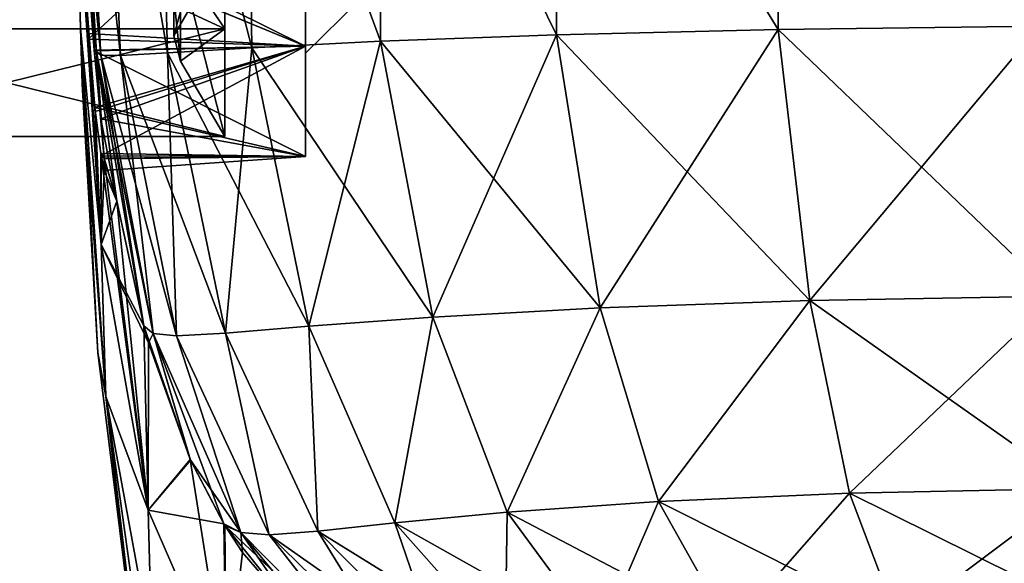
# Model space of a CAD drawing. Header units: millimetres. Extents: x -36 to 82, y -89 to 17.
# Tile 51 of 79: x -16.24 to -4.02, y -16.37 to -9.63. Entities that reach past the tile are written whole.
import ezdxf

# ---------------------------------------------------------------- set-up
doc = ezdxf.new("R2010")
doc.units = ezdxf.units.MM
doc.header["$LTSCALE"] = 65.185185
for name, color, linetype in [('133', 7, 'CONTINUOUS'), ('134', 7, 'CONTINUOUS'), ('137', 7, 'CONTINUOUS'), ('154', 7, 'CONTINUOUS'), ('155', 7, 'CONTINUOUS'), ('158', 7, 'CONTINUOUS'), ('23', 7, 'CONTINUOUS'), ('24', 7, 'CONTINUOUS'), ('26', 7, 'CONTINUOUS'), ('27', 7, 'CONTINUOUS'), ('29', 7, 'CONTINUOUS'), ('39', 7, 'CONTINUOUS'), ('40', 7, 'CONTINUOUS'), ('42', 7, 'CONTINUOUS'), ('65', 7, 'CONTINUOUS'), ('66', 7, 'CONTINUOUS')]:
    doc.layers.add(name, color=color, linetype=linetype)

msp = doc.modelspace()

# ---------------------------------------------------------------- linework, layer by layer
at = {"layer": '133', "color": 7, "linetype": 'CONTINUOUS', "true_color": 0xe6e6e6}
for points in [[(-14.242, -8.92, 71.35), (-14.325, -9.348, 73.463), (-14.242, -10.144, 74.711), (-14.242, -8.92, 71.35)], [(-14.242, -10.144, 78.289), (-14.325, -9.348, 79.537), (-14.242, -8.92, 81.65), (-14.242, -10.144, 78.289)], [(-14.086, -9.414, 76.5), (-14.086, -8.953, 79.409), (-14.325, -9.829, 76.5), (-14.086, -9.414, 76.5)], [(-14.325, -9.829, 76.5), (-14.086, -8.953, 79.409), (-14.325, -9.348, 79.537), (-14.325, -9.829, 76.5)], [(-14.325, -9.348, 73.463), (-14.086, -9.414, 76.5), (-14.325, -9.829, 76.5), (-14.325, -9.348, 73.463)], [(-14.325, -9.348, 73.463), (-14.325, -9.829, 76.5), (-14.242, -10.144, 74.711), (-14.325, -9.348, 73.463)], [(-14.325, -9.829, 76.5), (-14.325, -9.348, 79.537), (-14.242, -10.144, 78.289), (-14.325, -9.829, 76.5)], [(-14.242, -10.144, 74.711), (-14.325, -9.829, 76.5), (-14.242, -10.144, 78.289), (-14.242, -10.144, 74.711)]]:
    msp.add_3dface(points, dxfattribs=at)
at = {"layer": '134', "color": 7, "linetype": 'CONTINUOUS', "true_color": 0xe6e6e6}
for points in [[(-13.694, -7.232, 67.882), (-14.242, -8.92, 71.35), (-13.694, -9.743, 70.875), (-13.694, -7.232, 67.882)], [(-13.694, -9.743, 82.125), (-14.242, -8.92, 81.65), (-13.694, -7.232, 85.118), (-13.694, -9.743, 82.125)], [(-14.242, -8.92, 71.35), (-14.242, -10.144, 74.711), (-13.694, -9.743, 70.875), (-14.242, -8.92, 71.35)], [(-14.242, -10.144, 78.289), (-14.242, -8.92, 81.65), (-13.694, -11.079, 78.454), (-14.242, -10.144, 78.289)], [(-13.694, -11.079, 78.454), (-14.242, -8.92, 81.65), (-13.694, -9.743, 82.125), (-13.694, -11.079, 78.454)], [(-13.694, -9.743, 70.875), (-14.242, -10.144, 74.711), (-13.694, -11.079, 74.546), (-13.694, -9.743, 70.875)], [(-14.242, -10.144, 74.711), (-14.242, -10.144, 78.289), (-13.694, -11.079, 74.546), (-14.242, -10.144, 74.711)], [(-13.694, -11.079, 74.546), (-14.242, -10.144, 78.289), (-13.694, -11.079, 78.454), (-13.694, -11.079, 74.546)]]:
    msp.add_3dface(points, dxfattribs=at)
at = {"layer": '137', "color": 7, "linetype": 'CONTINUOUS', "true_color": 0xe6e6e6}
for points in [[(-13.694, -7.232, 67.882), (-13.694, -9.743, 70.875), (-19.116, -7.232, 67.882), (-13.694, -7.232, 67.882)], [(-19.116, -7.232, 67.882), (-13.694, -9.743, 70.875), (-19.116, -9.743, 70.875), (-19.116, -7.232, 67.882)], [(-13.694, -9.743, 82.125), (-13.694, -7.232, 85.118), (-19.116, -9.743, 82.125), (-13.694, -9.743, 82.125)], [(-19.116, -9.743, 82.125), (-13.694, -7.232, 85.118), (-19.116, -7.232, 85.118), (-19.116, -9.743, 82.125)], [(-13.694, -9.743, 70.875), (-13.694, -11.079, 74.546), (-19.116, -9.743, 70.875), (-13.694, -9.743, 70.875)], [(-19.116, -9.743, 70.875), (-13.694, -11.079, 74.546), (-19.116, -11.079, 74.546), (-19.116, -9.743, 70.875)], [(-13.694, -11.079, 78.454), (-13.694, -9.743, 82.125), (-19.116, -11.079, 78.454), (-13.694, -11.079, 78.454)], [(-19.116, -11.079, 78.454), (-13.694, -9.743, 82.125), (-19.116, -9.743, 82.125), (-19.116, -11.079, 78.454)], [(-13.694, -11.079, 74.546), (-13.694, -11.079, 78.454), (-19.116, -11.079, 74.546), (-13.694, -11.079, 74.546)], [(-19.116, -11.079, 74.546), (-13.694, -11.079, 78.454), (-19.116, -11.079, 78.454), (-19.116, -11.079, 74.546)]]:
    msp.add_3dface(points, dxfattribs=at)
at = {"layer": '154', "color": 7, "linetype": 'CONTINUOUS', "true_color": 0xe6e6e6}
for points in [[(-14.242, -8.92, -81.65), (-14.325, -9.348, -79.537), (-14.242, -10.144, -78.289), (-14.242, -8.92, -81.65)], [(-14.242, -10.144, -74.711), (-14.325, -9.348, -73.463), (-14.242, -8.92, -71.35), (-14.242, -10.144, -74.711)], [(-14.086, -9.414, -76.5), (-14.086, -8.953, -73.591), (-14.325, -9.829, -76.5), (-14.086, -9.414, -76.5)], [(-14.325, -9.829, -76.5), (-14.086, -8.953, -73.591), (-14.325, -9.348, -73.463), (-14.325, -9.829, -76.5)], [(-14.325, -9.348, -79.537), (-14.086, -9.414, -76.5), (-14.325, -9.829, -76.5), (-14.325, -9.348, -79.537)], [(-14.325, -9.348, -79.537), (-14.325, -9.829, -76.5), (-14.242, -10.144, -78.289), (-14.325, -9.348, -79.537)], [(-14.325, -9.829, -76.5), (-14.325, -9.348, -73.463), (-14.242, -10.144, -74.711), (-14.325, -9.829, -76.5)], [(-14.242, -10.144, -78.289), (-14.325, -9.829, -76.5), (-14.242, -10.144, -74.711), (-14.242, -10.144, -78.289)]]:
    msp.add_3dface(points, dxfattribs=at)
at = {"layer": '155', "color": 7, "linetype": 'CONTINUOUS', "true_color": 0xe6e6e6}
for points in [[(-13.694, -7.232, -85.118), (-14.242, -8.92, -81.65), (-13.694, -9.743, -82.125), (-13.694, -7.232, -85.118)], [(-13.694, -9.743, -70.875), (-14.242, -8.92, -71.35), (-13.694, -7.232, -67.882), (-13.694, -9.743, -70.875)], [(-14.242, -8.92, -81.65), (-14.242, -10.144, -78.289), (-13.694, -9.743, -82.125), (-14.242, -8.92, -81.65)], [(-14.242, -10.144, -74.711), (-14.242, -8.92, -71.35), (-13.694, -11.079, -74.546), (-14.242, -10.144, -74.711)], [(-13.694, -11.079, -74.546), (-14.242, -8.92, -71.35), (-13.694, -9.743, -70.875), (-13.694, -11.079, -74.546)], [(-13.694, -9.743, -82.125), (-14.242, -10.144, -78.289), (-13.694, -11.079, -78.454), (-13.694, -9.743, -82.125)], [(-14.242, -10.144, -78.289), (-14.242, -10.144, -74.711), (-13.694, -11.079, -78.454), (-14.242, -10.144, -78.289)], [(-13.694, -11.079, -78.454), (-14.242, -10.144, -74.711), (-13.694, -11.079, -74.546), (-13.694, -11.079, -78.454)]]:
    msp.add_3dface(points, dxfattribs=at)
at = {"layer": '158', "color": 7, "linetype": 'CONTINUOUS', "true_color": 0xe6e6e6}
for points in [[(-13.694, -7.232, -85.118), (-13.694, -9.743, -82.125), (-19.116, -7.232, -85.118), (-13.694, -7.232, -85.118)], [(-19.116, -7.232, -85.118), (-13.694, -9.743, -82.125), (-19.116, -9.743, -82.125), (-19.116, -7.232, -85.118)], [(-13.694, -9.743, -70.875), (-13.694, -7.232, -67.882), (-19.116, -9.743, -70.875), (-13.694, -9.743, -70.875)], [(-19.116, -9.743, -70.875), (-13.694, -7.232, -67.882), (-19.116, -7.232, -67.882), (-19.116, -9.743, -70.875)], [(-13.694, -9.743, -82.125), (-13.694, -11.079, -78.454), (-19.116, -9.743, -82.125), (-13.694, -9.743, -82.125)], [(-19.116, -9.743, -82.125), (-13.694, -11.079, -78.454), (-19.116, -11.079, -78.454), (-19.116, -9.743, -82.125)], [(-13.694, -11.079, -74.546), (-13.694, -9.743, -70.875), (-19.116, -11.079, -74.546), (-13.694, -11.079, -74.546)], [(-19.116, -11.079, -74.546), (-13.694, -9.743, -70.875), (-19.116, -9.743, -70.875), (-19.116, -11.079, -74.546)], [(-13.694, -11.079, -78.454), (-13.694, -11.079, -74.546), (-19.116, -11.079, -78.454), (-13.694, -11.079, -78.454)], [(-19.116, -11.079, -78.454), (-13.694, -11.079, -74.546), (-19.116, -11.079, -74.546), (-19.116, -11.079, -78.454)]]:
    msp.add_3dface(points, dxfattribs=at)
at = {"layer": '23', "color": 7, "linetype": 'CONTINUOUS', "true_color": 0xe6e6e6}
for points in [[(-15.632, -3.381, -28.441), (-15.535, -7.826, -56.91), (-15.485, -9.733, -28.441), (-15.632, -3.381, -28.441)], [(-15.632, -3.381, -28.441), (-15.485, -9.733, -28.441), (-15.58, -6.442, 0), (-15.632, -3.381, -28.441)], [(-15.58, -6.442, 0), (-15.485, -9.733, -28.441), (-15.465, -10.43, 0), (-15.58, -6.442, 0)], [(-15.497, -7.376, -85.323), (-15.311, -9.803, -85.323), (-15.407, -8.834, -83.863), (-15.497, -7.376, -85.323)], [(-15.23, -12.416, -56.91), (-15.535, -7.826, -56.91), (-15.308, -10.719, -72.335), (-15.23, -12.416, -56.91)], [(-15.535, -7.826, -56.91), (-15.23, -12.416, -56.91), (-15.485, -9.733, -28.441), (-15.535, -7.826, -56.91)], [(-15.308, -10.719, -72.335), (-15.535, -7.826, -56.91), (-15.396, -9.802, -70.486), (-15.308, -10.719, -72.335)], [(-15.396, -9.802, -70.486), (-15.535, -7.826, -56.91), (-15.48, -8.57, -68.832), (-15.396, -9.802, -70.486)], [(-15.407, -8.834, -83.863), (-15.311, -9.803, -85.323), (-15.313, -10.007, -82.166), (-15.407, -8.834, -83.863)], [(-15.485, -9.733, -28.441), (-15.23, -12.416, -56.91), (-15.17, -14.302, -28.441), (-15.485, -9.733, -28.441)], [(-15.485, -9.733, -28.441), (-15.17, -14.302, -28.441), (-15.465, -10.43, 0), (-15.485, -9.733, -28.441)], [(-15.311, -9.803, -85.323), (-15.288, -10.03, -85.323), (-15.313, -10.007, -82.166), (-15.311, -9.803, -85.323)], [(-15.313, -10.007, -82.166), (-15.288, -10.03, -85.323), (-15.234, -10.857, -80.29), (-15.313, -10.007, -82.166)], [(-15.288, -10.03, -85.323), (-15.034, -11.878, -85.323), (-15.234, -10.857, -80.29), (-15.288, -10.03, -85.323)], [(-15.465, -10.43, 0), (-15.17, -14.302, -28.441), (-15.27, -13.757, 0), (-15.465, -10.43, 0)], [(-15.233, -11.29, -74.315), (-15.23, -12.416, -56.91), (-15.308, -10.719, -72.335), (-15.233, -11.29, -74.315)], [(-15.234, -10.857, -80.29), (-15.034, -11.878, -85.323), (-15.19, -11.353, -78.332), (-15.234, -10.857, -80.29)], [(-15.19, -11.499, -76.343), (-15.23, -12.416, -56.91), (-15.233, -11.29, -74.315), (-15.19, -11.499, -76.343)], [(-15.19, -11.353, -78.332), (-15.034, -11.878, -85.323), (-15.19, -11.499, -76.343), (-15.19, -11.353, -78.332)], [(-15.034, -11.878, -85.323), (-15.23, -12.416, -56.91), (-15.19, -11.499, -76.343), (-15.034, -11.878, -85.323)], [(-14.7, -13.427, -85.323), (-15.23, -12.416, -56.91), (-15.034, -11.878, -85.323), (-14.7, -13.427, -85.323)], [(-14.646, -15.711, -56.91), (-15.23, -12.416, -56.91), (-14.642, -13.635, -85.323), (-14.646, -15.711, -56.91)], [(-15.23, -12.416, -56.91), (-14.646, -15.711, -56.91), (-15.17, -14.302, -28.441), (-15.23, -12.416, -56.91)], [(-14.642, -13.635, -85.323), (-15.23, -12.416, -56.91), (-14.7, -13.427, -85.323), (-14.642, -13.635, -85.323)], [(-14.119, -15.092, -85.323), (-14.646, -15.711, -56.91), (-14.642, -13.635, -85.323), (-14.119, -15.092, -85.323)], [(-15.17, -14.302, -28.441), (-14.907, -16.699, 0), (-15.27, -13.757, 0), (-15.17, -14.302, -28.441)], [(-14.907, -16.699, 0), (-15.17, -14.302, -28.441), (-14.601, -17.416, -28.441), (-14.907, -16.699, 0)], [(-15.17, -14.302, -28.441), (-14.646, -15.711, -56.91), (-14.601, -17.416, -28.441), (-15.17, -14.302, -28.441)], [(-13.705, -15.882, -85.323), (-14.646, -15.711, -56.91), (-14.119, -15.092, -85.323), (-13.705, -15.882, -85.323)], [(-13.675, -17.94, -56.91), (-14.646, -15.711, -56.91), (-13.705, -15.882, -85.323), (-13.675, -17.94, -56.91)], [(-14.646, -15.711, -56.91), (-13.675, -17.94, -56.91), (-14.601, -17.416, -28.441), (-14.646, -15.711, -56.91)], [(-13.473, -16.238, -85.323), (-13.675, -17.94, -56.91), (-13.705, -15.882, -85.323), (-13.473, -16.238, -85.323)], [(-12.721, -17.112, -85.323), (-13.675, -17.94, -56.91), (-13.473, -16.238, -85.323), (-12.721, -17.112, -85.323)]]:
    msp.add_3dface(points, dxfattribs=at)
at = {"layer": '24', "color": 7, "linetype": 'CONTINUOUS', "true_color": 0xe6e6e6}
for points in [[(-12.694, -9.959, -70.75), (-15.48, -8.57, -68.832), (-12.694, -7.392, -67.69), (-12.694, -9.959, -70.75)], [(-12.694, -7.392, -85.31), (-15.407, -8.834, -83.863), (-12.694, -9.959, -82.25), (-12.694, -7.392, -85.31)], [(-15.396, -9.802, -70.486), (-15.48, -8.57, -68.832), (-12.694, -9.959, -70.75), (-15.396, -9.802, -70.486)], [(-15.407, -8.834, -83.863), (-15.313, -10.007, -82.166), (-12.694, -9.959, -82.25), (-15.407, -8.834, -83.863)], [(-15.308, -10.719, -72.335), (-15.396, -9.802, -70.486), (-12.694, -9.959, -70.75), (-15.308, -10.719, -72.335)], [(-15.313, -10.007, -82.166), (-15.234, -10.857, -80.29), (-12.694, -9.959, -82.25), (-15.313, -10.007, -82.166)], [(-12.694, -11.325, -74.503), (-15.308, -10.719, -72.335), (-12.694, -9.959, -70.75), (-12.694, -11.325, -74.503)], [(-12.694, -9.959, -82.25), (-15.234, -10.857, -80.29), (-12.694, -11.325, -78.497), (-12.694, -9.959, -82.25)], [(-15.233, -11.29, -74.315), (-15.308, -10.719, -72.335), (-12.694, -11.325, -74.503), (-15.233, -11.29, -74.315)], [(-15.234, -10.857, -80.29), (-15.19, -11.353, -78.332), (-12.694, -11.325, -78.497), (-15.234, -10.857, -80.29)], [(-15.19, -11.499, -76.343), (-15.233, -11.29, -74.315), (-12.694, -11.325, -74.503), (-15.19, -11.499, -76.343)], [(-15.19, -11.353, -78.332), (-15.19, -11.499, -76.343), (-12.694, -11.325, -78.497), (-15.19, -11.353, -78.332)], [(-12.694, -11.325, -78.497), (-15.19, -11.499, -76.343), (-12.694, -11.325, -74.503), (-12.694, -11.325, -78.497)]]:
    msp.add_3dface(points, dxfattribs=at)
at = {"layer": '26', "color": 7, "linetype": 'CONTINUOUS', "true_color": 0xe6e6e6}
for points in [[(-12.694, -7.392, -85.31), (-12.694, -9.959, -82.25), (-12.694, -8.833, -81.6), (-12.694, -7.392, -85.31)], [(-12.694, -9.959, -70.75), (-12.694, -7.392, -67.69), (-12.694, -8.833, -71.4), (-12.694, -9.959, -70.75)], [(-12.694, -8.833, -81.6), (-12.694, -9.959, -82.25), (-12.694, -10.045, -78.271), (-12.694, -8.833, -81.6)], [(-12.694, -10.045, -74.729), (-12.694, -9.959, -70.75), (-12.694, -8.833, -71.4), (-12.694, -10.045, -74.729)], [(-12.694, -9.959, -82.25), (-12.694, -11.325, -78.497), (-12.694, -10.045, -78.271), (-12.694, -9.959, -82.25)], [(-12.694, -11.325, -78.497), (-12.694, -11.325, -74.503), (-12.694, -9.959, -70.75), (-12.694, -11.325, -78.497)], [(-12.694, -11.325, -78.497), (-12.694, -9.959, -70.75), (-12.694, -10.045, -74.729), (-12.694, -11.325, -78.497)], [(-12.694, -10.045, -78.271), (-12.694, -11.325, -78.497), (-12.694, -10.045, -74.729), (-12.694, -10.045, -78.271)]]:
    msp.add_3dface(points, dxfattribs=at)
at = {"layer": '27', "color": 7, "linetype": 'CONTINUOUS', "true_color": 0xe6e6e6}
for points in [[(-12.694, -8.833, -81.6), (-12.694, -10.045, -78.271), (-12.029, -9.39, -78.156), (-12.694, -8.833, -81.6)], [(-12.694, -10.045, -74.729), (-12.694, -8.833, -71.4), (-12.029, -9.39, -74.844), (-12.694, -10.045, -74.729)], [(-12.694, -10.045, -78.271), (-12.694, -10.045, -74.729), (-12.029, -9.39, -78.156), (-12.694, -10.045, -78.271)], [(-12.029, -9.39, -78.156), (-12.694, -10.045, -74.729), (-12.029, -9.39, -74.844), (-12.029, -9.39, -78.156)]]:
    msp.add_3dface(points, dxfattribs=at)
at = {"layer": '29', "color": 7, "linetype": 'CONTINUOUS', "true_color": 0xe6e6e6}
for points in [[(-3.575, -5.236, -104.243), (-3.588, -9.709, -103.875), (-6.808, -5.257, -103.85), (-3.575, -5.236, -104.243)], [(-11.775, -5.338, -101.283), (-11.763, -9.897, -100.442), (-13.419, -5.388, -98.994), (-11.775, -5.338, -101.283)], [(-9.566, -5.292, -102.901), (-9.579, -9.815, -102.296), (-11.775, -5.338, -101.283), (-9.566, -5.292, -102.901)], [(-9.579, -9.815, -102.296), (-11.763, -9.897, -100.442), (-11.775, -5.338, -101.283), (-9.579, -9.815, -102.296)], [(-6.828, -9.749, -103.406), (-9.579, -9.815, -102.296), (-9.566, -5.292, -102.901), (-6.828, -9.749, -103.406)], [(-6.808, -5.257, -103.85), (-6.828, -9.749, -103.406), (-9.566, -5.292, -102.901), (-6.808, -5.257, -103.85)], [(-3.588, -9.709, -103.875), (-6.828, -9.749, -103.406), (-6.808, -5.257, -103.85), (-3.588, -9.709, -103.875)], [(-15.185, -5.475, -92.897), (-14.989, -10.073, -91.364), (-15.49, -5.501, -89.587), (-15.185, -5.475, -92.897)], [(-14.531, -5.436, -96.132), (-14.407, -10.041, -94.76), (-15.185, -5.475, -92.897), (-14.531, -5.436, -96.132)], [(-14.407, -10.041, -94.76), (-14.989, -10.073, -91.364), (-15.185, -5.475, -92.897), (-14.407, -10.041, -94.76)], [(-13.419, -5.388, -98.994), (-13.36, -9.978, -97.877), (-14.531, -5.436, -96.132), (-13.419, -5.388, -98.994)], [(-13.36, -9.978, -97.877), (-14.407, -10.041, -94.76), (-14.531, -5.436, -96.132), (-13.36, -9.978, -97.877)], [(-11.763, -9.897, -100.442), (-13.36, -9.978, -97.877), (-13.419, -5.388, -98.994), (-11.763, -9.897, -100.442)], [(-15.231, -10.068, -88.063), (-15.576, -5.513, -86.592), (-15.49, -5.501, -89.587), (-15.231, -10.068, -88.063)], [(-15.288, -10.03, -85.323), (-15.497, -7.376, -85.323), (-15.576, -5.513, -86.592), (-15.288, -10.03, -85.323)], [(-15.288, -10.03, -85.323), (-15.576, -5.513, -86.592), (-15.231, -10.068, -88.063), (-15.288, -10.03, -85.323)], [(-14.989, -10.073, -91.364), (-15.231, -10.068, -88.063), (-15.49, -5.501, -89.587), (-14.989, -10.073, -91.364)], [(-15.288, -10.03, -85.323), (-15.311, -9.803, -85.323), (-15.497, -7.376, -85.323), (-15.288, -10.03, -85.323)], [(-9.579, -9.815, -102.296), (-6.828, -9.749, -103.406), (-9.037, -13.202, -101.601), (-9.579, -9.815, -102.296)], [(-9.037, -13.202, -101.601), (-6.828, -9.749, -103.406), (-6.437, -13.11, -102.687), (-9.037, -13.202, -101.601)], [(-6.828, -9.749, -103.406), (-3.588, -9.709, -103.875), (-6.437, -13.11, -102.687), (-6.828, -9.749, -103.406)], [(-6.437, -13.11, -102.687), (-3.588, -9.709, -103.875), (-3.382, -13.058, -103.15), (-6.437, -13.11, -102.687)], [(-11.763, -9.897, -100.442), (-9.579, -9.815, -102.296), (-11.112, -13.318, -99.798), (-11.763, -9.897, -100.442)], [(-11.112, -13.318, -99.798), (-9.579, -9.815, -102.296), (-9.037, -13.202, -101.601), (-11.112, -13.318, -99.798)], [(-14.407, -10.041, -94.76), (-13.36, -9.978, -97.877), (-13.685, -13.518, -94.327), (-14.407, -10.041, -94.76)], [(-13.685, -13.518, -94.327), (-13.36, -9.978, -97.877), (-12.65, -13.432, -97.321), (-13.685, -13.518, -94.327)], [(-13.36, -9.978, -97.877), (-11.763, -9.897, -100.442), (-12.65, -13.432, -97.321), (-13.36, -9.978, -97.877)], [(-12.65, -13.432, -97.321), (-11.763, -9.897, -100.442), (-11.112, -13.318, -99.798), (-12.65, -13.432, -97.321)], [(-14.7, -13.427, -85.323), (-15.034, -11.878, -85.323), (-15.288, -10.03, -85.323), (-14.7, -13.427, -85.323)], [(-14.7, -13.427, -85.323), (-15.288, -10.03, -85.323), (-15.231, -10.068, -88.063), (-14.7, -13.427, -85.323)], [(-14.7, -13.427, -85.323), (-15.231, -10.068, -88.063), (-14.585, -13.52, -87.938), (-14.7, -13.427, -85.323)], [(-15.231, -10.068, -88.063), (-14.989, -10.073, -91.364), (-14.585, -13.52, -87.938), (-15.231, -10.068, -88.063)], [(-14.989, -10.073, -91.364), (-14.407, -10.041, -94.76), (-14.293, -13.551, -91.082), (-14.989, -10.073, -91.364)], [(-14.585, -13.52, -87.938), (-14.989, -10.073, -91.364), (-14.293, -13.551, -91.082), (-14.585, -13.52, -87.938)], [(-14.293, -13.551, -91.082), (-14.407, -10.041, -94.76), (-13.685, -13.518, -94.327), (-14.293, -13.551, -91.082)], [(-6.437, -13.11, -102.687), (-3.382, -13.058, -103.15), (-5.945, -15.5, -101.486), (-6.437, -13.11, -102.687)], [(-5.945, -15.5, -101.486), (-3.382, -13.058, -103.15), (-3.133, -15.444, -101.924), (-5.945, -15.5, -101.486)], [(-9.037, -13.202, -101.601), (-6.437, -13.11, -102.687), (-8.315, -15.604, -100.464), (-9.037, -13.202, -101.601)], [(-8.315, -15.604, -100.464), (-6.437, -13.11, -102.687), (-5.945, -15.5, -101.486), (-8.315, -15.604, -100.464)], [(-11.112, -13.318, -99.798), (-9.037, -13.202, -101.601), (-10.192, -15.737, -98.778), (-11.112, -13.318, -99.798)], [(-10.192, -15.737, -98.778), (-9.037, -13.202, -101.601), (-8.315, -15.604, -100.464), (-10.192, -15.737, -98.778)], [(-14.642, -13.635, -85.323), (-14.7, -13.427, -85.323), (-14.585, -13.52, -87.938), (-14.642, -13.635, -85.323)], [(-13.685, -13.518, -94.327), (-12.65, -13.432, -97.321), (-12.539, -15.974, -93.685), (-13.685, -13.518, -94.327)], [(-12.65, -13.432, -97.321), (-11.112, -13.318, -99.798), (-11.583, -15.871, -96.468), (-12.65, -13.432, -97.321)], [(-12.539, -15.974, -93.685), (-12.65, -13.432, -97.321), (-11.583, -15.871, -96.468), (-12.539, -15.974, -93.685)], [(-11.583, -15.871, -96.468), (-11.112, -13.318, -99.798), (-10.192, -15.737, -98.778), (-11.583, -15.871, -96.468)], [(-14.119, -15.092, -85.323), (-14.642, -13.635, -85.323), (-14.585, -13.52, -87.938), (-14.119, -15.092, -85.323)], [(-13.705, -15.882, -85.323), (-14.119, -15.092, -85.323), (-14.585, -13.52, -87.938), (-13.705, -15.882, -85.323)], [(-13.705, -15.882, -85.323), (-14.585, -13.52, -87.938), (-13.494, -15.988, -87.754), (-13.705, -15.882, -85.323)], [(-14.585, -13.52, -87.938), (-14.293, -13.551, -91.082), (-13.494, -15.988, -87.754), (-14.585, -13.52, -87.938)], [(-14.293, -13.551, -91.082), (-13.685, -13.518, -94.327), (-13.142, -16.019, -90.672), (-14.293, -13.551, -91.082)], [(-13.494, -15.988, -87.754), (-14.293, -13.551, -91.082), (-13.142, -16.019, -90.672), (-13.494, -15.988, -87.754)], [(-13.142, -16.019, -90.672), (-13.685, -13.518, -94.327), (-12.539, -15.974, -93.685), (-13.142, -16.019, -90.672)], [(-8.315, -15.604, -100.464), (-5.945, -15.5, -101.486), (-7.424, -17.187, -98.803), (-8.315, -15.604, -100.464)], [(-7.424, -17.187, -98.803), (-5.945, -15.5, -101.486), (-5.341, -17.099, -99.704), (-7.424, -17.187, -98.803)], [(-5.945, -15.5, -101.486), (-3.133, -15.444, -101.924), (-5.341, -17.099, -99.704), (-5.945, -15.5, -101.486)], [(-5.341, -17.099, -99.704), (-3.133, -15.444, -101.924), (-2.827, -17.05, -100.092), (-5.341, -17.099, -99.704)], [(-10.192, -15.737, -98.778), (-8.315, -15.604, -100.464), (-9.04, -17.3, -97.314), (-10.192, -15.737, -98.778)], [(-9.04, -17.3, -97.314), (-8.315, -15.604, -100.464), (-7.424, -17.187, -98.803), (-9.04, -17.3, -97.314)], [(-11.583, -15.871, -96.468), (-10.192, -15.737, -98.778), (-10.216, -17.414, -95.266), (-11.583, -15.871, -96.468)], [(-10.216, -17.414, -95.266), (-10.192, -15.737, -98.778), (-9.04, -17.3, -97.314), (-10.216, -17.414, -95.266)], [(-12.539, -15.974, -93.685), (-11.583, -15.871, -96.468), (-11.022, -17.508, -92.791), (-12.539, -15.974, -93.685)], [(-11.022, -17.508, -92.791), (-11.583, -15.871, -96.468), (-10.216, -17.414, -95.266), (-11.022, -17.508, -92.791)], [(-13.473, -16.238, -85.323), (-13.705, -15.882, -85.323), (-13.494, -15.988, -87.754), (-13.473, -16.238, -85.323)], [(-12.219, -17.533, -85.323), (-12.721, -17.112, -85.323), (-13.494, -15.988, -87.754), (-12.219, -17.533, -85.323)], [(-12.219, -17.533, -85.323), (-13.494, -15.988, -87.754), (-11.922, -17.583, -87.495), (-12.219, -17.533, -85.323)], [(-12.721, -17.112, -85.323), (-13.473, -16.238, -85.323), (-13.494, -15.988, -87.754), (-12.721, -17.112, -85.323)], [(-13.494, -15.988, -87.754), (-13.142, -16.019, -90.672), (-11.922, -17.583, -87.495), (-13.494, -15.988, -87.754)], [(-13.142, -16.019, -90.672), (-12.539, -15.974, -93.685), (-11.556, -17.568, -90.103), (-13.142, -16.019, -90.672)], [(-11.556, -17.568, -90.103), (-12.539, -15.974, -93.685), (-11.022, -17.508, -92.791), (-11.556, -17.568, -90.103)], [(-11.922, -17.583, -87.495), (-13.142, -16.019, -90.672), (-11.556, -17.568, -90.103), (-11.922, -17.583, -87.495)]]:
    msp.add_3dface(points, dxfattribs=at)
at = {"layer": '39', "color": 7, "linetype": 'CONTINUOUS', "true_color": 0xe6e6e6}
for points in [[(-3.575, -5.236, 104.243), (-6.809, -5.257, 103.85), (-3.588, -9.709, 103.875), (-3.575, -5.236, 104.243)], [(-11.776, -5.338, 101.283), (-13.42, -5.388, 98.993), (-11.763, -9.897, 100.442), (-11.776, -5.338, 101.283)], [(-9.567, -5.292, 102.9), (-11.776, -5.338, 101.283), (-9.579, -9.815, 102.297), (-9.567, -5.292, 102.9)], [(-9.579, -9.815, 102.297), (-11.776, -5.338, 101.283), (-11.763, -9.897, 100.442), (-9.579, -9.815, 102.297)], [(-6.828, -9.749, 103.406), (-9.567, -5.292, 102.9), (-9.579, -9.815, 102.297), (-6.828, -9.749, 103.406)], [(-6.809, -5.257, 103.85), (-9.567, -5.292, 102.9), (-6.828, -9.749, 103.406), (-6.809, -5.257, 103.85)], [(-3.588, -9.709, 103.875), (-6.809, -5.257, 103.85), (-6.828, -9.749, 103.406), (-3.588, -9.709, 103.875)], [(-15.185, -5.475, 92.895), (-15.49, -5.5, 89.585), (-14.989, -10.073, 91.364), (-15.185, -5.475, 92.895)], [(-14.531, -5.436, 96.13), (-15.185, -5.475, 92.895), (-14.407, -10.041, 94.76), (-14.531, -5.436, 96.13)], [(-14.407, -10.041, 94.76), (-15.185, -5.475, 92.895), (-14.989, -10.073, 91.364), (-14.407, -10.041, 94.76)], [(-13.42, -5.388, 98.993), (-14.531, -5.436, 96.13), (-13.36, -9.978, 97.878), (-13.42, -5.388, 98.993)], [(-13.36, -9.978, 97.878), (-14.531, -5.436, 96.13), (-14.407, -10.041, 94.76), (-13.36, -9.978, 97.878)], [(-11.763, -9.897, 100.442), (-13.42, -5.388, 98.993), (-13.36, -9.978, 97.878), (-11.763, -9.897, 100.442)], [(-15.49, -5.5, 89.585), (-15.576, -5.515, 86.591), (-15.231, -10.068, 88.063), (-15.49, -5.5, 89.585)], [(-15.576, -5.515, 86.591), (-15.497, -7.376, 85.323), (-15.231, -10.068, 88.063), (-15.576, -5.515, 86.591)], [(-14.989, -10.073, 91.364), (-15.49, -5.5, 89.585), (-15.231, -10.068, 88.063), (-14.989, -10.073, 91.364)], [(-15.231, -10.068, 88.063), (-15.497, -7.376, 85.323), (-15.288, -10.028, 85.322), (-15.231, -10.068, 88.063)], [(-6.828, -9.749, 103.406), (-9.579, -9.815, 102.297), (-6.437, -13.11, 102.687), (-6.828, -9.749, 103.406)], [(-3.588, -9.709, 103.875), (-6.828, -9.749, 103.406), (-3.382, -13.057, 103.15), (-3.588, -9.709, 103.875)], [(-3.382, -13.057, 103.15), (-6.828, -9.749, 103.406), (-6.437, -13.11, 102.687), (-3.382, -13.057, 103.15)], [(-9.579, -9.815, 102.297), (-11.763, -9.897, 100.442), (-9.037, -13.202, 101.601), (-9.579, -9.815, 102.297)], [(-6.437, -13.11, 102.687), (-9.579, -9.815, 102.297), (-9.037, -13.202, 101.601), (-6.437, -13.11, 102.687)], [(-13.36, -9.978, 97.878), (-14.407, -10.041, 94.76), (-12.65, -13.432, 97.321), (-13.36, -9.978, 97.878)], [(-11.763, -9.897, 100.442), (-13.36, -9.978, 97.878), (-11.112, -13.318, 99.798), (-11.763, -9.897, 100.442)], [(-11.112, -13.318, 99.798), (-13.36, -9.978, 97.878), (-12.65, -13.432, 97.321), (-11.112, -13.318, 99.798)], [(-9.037, -13.202, 101.601), (-11.763, -9.897, 100.442), (-11.112, -13.318, 99.798), (-9.037, -13.202, 101.601)], [(-15.231, -10.068, 88.063), (-15.288, -10.028, 85.322), (-14.585, -13.52, 87.938), (-15.231, -10.068, 88.063)], [(-14.585, -13.52, 87.938), (-15.288, -10.028, 85.322), (-14.699, -13.427, 85.323), (-14.585, -13.52, 87.938)], [(-14.699, -13.427, 85.323), (-15.288, -10.028, 85.322), (-15.034, -11.876, 85.322), (-14.699, -13.427, 85.323)], [(-14.989, -10.073, 91.364), (-15.231, -10.068, 88.063), (-14.293, -13.551, 91.082), (-14.989, -10.073, 91.364)], [(-14.293, -13.551, 91.082), (-15.231, -10.068, 88.063), (-14.585, -13.52, 87.938), (-14.293, -13.551, 91.082)], [(-14.407, -10.041, 94.76), (-14.989, -10.073, 91.364), (-13.685, -13.517, 94.327), (-14.407, -10.041, 94.76)], [(-13.685, -13.517, 94.327), (-14.989, -10.073, 91.364), (-14.293, -13.551, 91.082), (-13.685, -13.517, 94.327)], [(-12.65, -13.432, 97.321), (-14.407, -10.041, 94.76), (-13.685, -13.517, 94.327), (-12.65, -13.432, 97.321)], [(-3.382, -13.057, 103.15), (-6.437, -13.11, 102.687), (-3.133, -15.444, 101.924), (-3.382, -13.057, 103.15)], [(-6.437, -13.11, 102.687), (-9.037, -13.202, 101.601), (-8.315, -15.604, 100.464), (-6.437, -13.11, 102.687)], [(-5.946, -15.5, 101.486), (-6.437, -13.11, 102.687), (-8.315, -15.604, 100.464), (-5.946, -15.5, 101.486)], [(-3.133, -15.444, 101.924), (-6.437, -13.11, 102.687), (-5.946, -15.5, 101.486), (-3.133, -15.444, 101.924)], [(-9.037, -13.202, 101.601), (-11.112, -13.318, 99.798), (-10.192, -15.737, 98.778), (-9.037, -13.202, 101.601)], [(-8.315, -15.604, 100.464), (-9.037, -13.202, 101.601), (-10.192, -15.737, 98.778), (-8.315, -15.604, 100.464)], [(-14.585, -13.52, 87.938), (-14.699, -13.427, 85.323), (-14.122, -15.085, 85.323), (-14.585, -13.52, 87.938)], [(-12.65, -13.432, 97.321), (-13.685, -13.517, 94.327), (-12.539, -15.974, 93.685), (-12.65, -13.432, 97.321)], [(-11.112, -13.318, 99.798), (-12.65, -13.432, 97.321), (-11.583, -15.871, 96.468), (-11.112, -13.318, 99.798)], [(-11.583, -15.871, 96.468), (-12.65, -13.432, 97.321), (-12.539, -15.974, 93.685), (-11.583, -15.871, 96.468)], [(-10.192, -15.737, 98.778), (-11.112, -13.318, 99.798), (-11.583, -15.871, 96.468), (-10.192, -15.737, 98.778)], [(-14.293, -13.551, 91.082), (-14.585, -13.52, 87.938), (-13.494, -15.988, 87.754), (-14.293, -13.551, 91.082)], [(-13.494, -15.988, 87.754), (-14.585, -13.52, 87.938), (-14.122, -15.085, 85.323), (-13.494, -15.988, 87.754)], [(-13.685, -13.517, 94.327), (-14.293, -13.551, 91.082), (-13.142, -16.019, 90.672), (-13.685, -13.517, 94.327)], [(-13.142, -16.019, 90.672), (-14.293, -13.551, 91.082), (-13.494, -15.988, 87.754), (-13.142, -16.019, 90.672)], [(-12.539, -15.974, 93.685), (-13.685, -13.517, 94.327), (-13.142, -16.019, 90.672), (-12.539, -15.974, 93.685)], [(-13.692, -15.902, 85.323), (-13.494, -15.988, 87.754), (-14.122, -15.085, 85.323), (-13.692, -15.902, 85.323)], [(-5.946, -15.5, 101.486), (-8.315, -15.604, 100.464), (-5.341, -17.099, 99.705), (-5.946, -15.5, 101.486)], [(-3.133, -15.444, 101.924), (-5.946, -15.5, 101.486), (-2.827, -17.05, 100.092), (-3.133, -15.444, 101.924)], [(-2.827, -17.05, 100.092), (-5.946, -15.5, 101.486), (-5.341, -17.099, 99.705), (-2.827, -17.05, 100.092)], [(-8.315, -15.604, 100.464), (-10.192, -15.737, 98.778), (-7.424, -17.187, 98.804), (-8.315, -15.604, 100.464)], [(-5.341, -17.099, 99.705), (-8.315, -15.604, 100.464), (-7.424, -17.187, 98.804), (-5.341, -17.099, 99.705)], [(-10.192, -15.737, 98.778), (-11.583, -15.871, 96.468), (-9.04, -17.3, 97.314), (-10.192, -15.737, 98.778)], [(-7.424, -17.187, 98.804), (-10.192, -15.737, 98.778), (-9.04, -17.3, 97.314), (-7.424, -17.187, 98.804)], [(-11.583, -15.871, 96.468), (-12.539, -15.974, 93.685), (-10.216, -17.414, 95.266), (-11.583, -15.871, 96.468)], [(-9.04, -17.3, 97.314), (-11.583, -15.871, 96.468), (-10.216, -17.414, 95.266), (-9.04, -17.3, 97.314)], [(-13.494, -15.988, 87.754), (-13.692, -15.902, 85.323), (-11.922, -17.583, 87.495), (-13.494, -15.988, 87.754)], [(-11.922, -17.583, 87.495), (-13.692, -15.902, 85.323), (-12.725, -17.108, 85.323), (-11.922, -17.583, 87.495)], [(-13.142, -16.019, 90.672), (-13.494, -15.988, 87.754), (-11.922, -17.583, 87.495), (-13.142, -16.019, 90.672)], [(-12.539, -15.974, 93.685), (-13.142, -16.019, 90.672), (-11.022, -17.508, 92.791), (-12.539, -15.974, 93.685)], [(-10.216, -17.414, 95.266), (-12.539, -15.974, 93.685), (-11.022, -17.508, 92.791), (-10.216, -17.414, 95.266)], [(-11.022, -17.508, 92.791), (-13.142, -16.019, 90.672), (-11.556, -17.568, 90.103), (-11.022, -17.508, 92.791)], [(-11.556, -17.568, 90.103), (-13.142, -16.019, 90.672), (-11.922, -17.583, 87.495), (-11.556, -17.568, 90.103)]]:
    msp.add_3dface(points, dxfattribs=at)
at = {"layer": '40', "color": 7, "linetype": 'CONTINUOUS', "true_color": 0xe6e6e6}
for points in [[(-15.39, -9.869, 70.596), (-12.694, -7.392, 67.69), (-15.475, -8.65, 68.922), (-15.39, -9.869, 70.596)], [(-12.694, -7.392, 85.31), (-12.694, -9.959, 82.25), (-15.406, -8.838, 83.858), (-12.694, -7.392, 85.31)], [(-12.694, -9.959, 70.75), (-12.694, -7.392, 67.69), (-15.39, -9.869, 70.596), (-12.694, -9.959, 70.75)], [(-15.406, -8.838, 83.858), (-12.694, -9.959, 82.25), (-15.312, -10.015, 82.152), (-15.406, -8.838, 83.858)], [(-15.302, -10.767, 72.461), (-12.694, -9.959, 70.75), (-15.39, -9.869, 70.596), (-15.302, -10.767, 72.461)], [(-12.694, -9.959, 82.25), (-12.694, -11.325, 78.497), (-15.312, -10.015, 82.152), (-12.694, -9.959, 82.25)], [(-15.312, -10.015, 82.152), (-12.694, -11.325, 78.497), (-15.191, -11.345, 78.381), (-15.312, -10.015, 82.152)], [(-15.228, -11.316, 74.453), (-12.694, -9.959, 70.75), (-15.302, -10.767, 72.461), (-15.228, -11.316, 74.453)], [(-12.694, -11.325, 74.503), (-12.694, -9.959, 70.75), (-15.228, -11.316, 74.453), (-12.694, -11.325, 74.503)], [(-15.191, -11.345, 78.381), (-12.694, -11.325, 74.503), (-15.228, -11.316, 74.453), (-15.191, -11.345, 78.381)], [(-12.694, -11.325, 78.497), (-12.694, -11.325, 74.503), (-15.191, -11.345, 78.381), (-12.694, -11.325, 78.497)]]:
    msp.add_3dface(points, dxfattribs=at)
at = {"layer": '42', "color": 7, "linetype": 'CONTINUOUS', "true_color": 0xe6e6e6}
for points in [[(-15.58, -6.442, 0), (-15.485, -9.733, 28.441), (-15.632, -3.381, 28.441), (-15.58, -6.442, 0)], [(-15.485, -9.733, 28.441), (-15.535, -7.825, 56.91), (-15.632, -3.381, 28.441), (-15.485, -9.733, 28.441)], [(-15.58, -6.442, 0), (-15.465, -10.43, 0), (-15.485, -9.733, 28.441), (-15.58, -6.442, 0)], [(-15.475, -8.65, 68.922), (-15.547, -7.152, 67.495), (-15.23, -12.416, 56.91), (-15.475, -8.65, 68.922)], [(-15.23, -12.416, 56.91), (-15.547, -7.152, 67.495), (-15.535, -7.825, 56.91), (-15.23, -12.416, 56.91)], [(-15.288, -10.028, 85.322), (-15.497, -7.376, 85.323), (-15.406, -8.838, 83.858), (-15.288, -10.028, 85.322)], [(-15.23, -12.416, 56.91), (-15.535, -7.825, 56.91), (-15.485, -9.733, 28.441), (-15.23, -12.416, 56.91)], [(-15.39, -9.869, 70.596), (-15.475, -8.65, 68.922), (-15.23, -12.416, 56.91), (-15.39, -9.869, 70.596)], [(-15.288, -10.028, 85.322), (-15.406, -8.838, 83.858), (-15.312, -10.015, 82.152), (-15.288, -10.028, 85.322)], [(-15.465, -10.43, 0), (-15.27, -13.757, 0), (-15.485, -9.733, 28.441), (-15.465, -10.43, 0)], [(-15.27, -13.757, 0), (-15.17, -14.302, 28.441), (-15.485, -9.733, 28.441), (-15.27, -13.757, 0)], [(-15.17, -14.302, 28.441), (-15.23, -12.416, 56.91), (-15.485, -9.733, 28.441), (-15.17, -14.302, 28.441)], [(-15.302, -10.767, 72.461), (-15.39, -9.869, 70.596), (-15.23, -12.416, 56.91), (-15.302, -10.767, 72.461)], [(-15.288, -10.028, 85.322), (-15.312, -10.015, 82.152), (-15.191, -11.345, 78.381), (-15.288, -10.028, 85.322)], [(-15.034, -11.876, 85.322), (-15.288, -10.028, 85.322), (-15.191, -11.345, 78.381), (-15.034, -11.876, 85.322)], [(-15.228, -11.316, 74.453), (-15.302, -10.767, 72.461), (-15.23, -12.416, 56.91), (-15.228, -11.316, 74.453)], [(-14.646, -15.711, 56.91), (-15.228, -11.316, 74.453), (-15.23, -12.416, 56.91), (-14.646, -15.711, 56.91)], [(-15.191, -11.345, 78.381), (-15.228, -11.316, 74.453), (-14.646, -15.711, 56.91), (-15.191, -11.345, 78.381)], [(-15.034, -11.876, 85.322), (-15.191, -11.345, 78.381), (-14.646, -15.711, 56.91), (-15.034, -11.876, 85.322)], [(-14.699, -13.427, 85.323), (-15.034, -11.876, 85.322), (-14.646, -15.711, 56.91), (-14.699, -13.427, 85.323)], [(-14.646, -15.711, 56.91), (-15.23, -12.416, 56.91), (-15.17, -14.302, 28.441), (-14.646, -15.711, 56.91)], [(-14.122, -15.085, 85.323), (-14.699, -13.427, 85.323), (-14.646, -15.711, 56.91), (-14.122, -15.085, 85.323)], [(-15.27, -13.757, 0), (-14.907, -16.699, 0), (-15.17, -14.302, 28.441), (-15.27, -13.757, 0)], [(-15.17, -14.302, 28.441), (-14.907, -16.699, 0), (-14.857, -16.961, 1.395), (-15.17, -14.302, 28.441)], [(-14.601, -17.416, 28.441), (-14.646, -15.711, 56.91), (-15.17, -14.302, 28.441), (-14.601, -17.416, 28.441)], [(-14.601, -17.416, 28.441), (-15.17, -14.302, 28.441), (-14.697, -17.667, 3.06), (-14.601, -17.416, 28.441)], [(-14.697, -17.667, 3.06), (-15.17, -14.302, 28.441), (-14.857, -16.961, 1.395), (-14.697, -17.667, 3.06)], [(-13.675, -17.94, 56.91), (-14.122, -15.085, 85.323), (-14.646, -15.711, 56.91), (-13.675, -17.94, 56.91)], [(-13.692, -15.902, 85.323), (-14.122, -15.085, 85.323), (-13.675, -17.94, 56.91), (-13.692, -15.902, 85.323)], [(-13.675, -17.94, 56.91), (-14.646, -15.711, 56.91), (-14.601, -17.416, 28.441), (-13.675, -17.94, 56.91)], [(-12.725, -17.108, 85.323), (-13.692, -15.902, 85.323), (-13.675, -17.94, 56.91), (-12.725, -17.108, 85.323)]]:
    msp.add_3dface(points, dxfattribs=at)
at = {"layer": '65', "color": 7, "linetype": 'CONTINUOUS', "true_color": 0xe6e6e6}
for points in [[(-12.694, -7.392, 67.69), (-12.694, -9.959, 70.75), (-12.694, -8.833, 71.4), (-12.694, -7.392, 67.69)], [(-12.694, -9.959, 82.25), (-12.694, -7.392, 85.31), (-12.694, -8.833, 81.6), (-12.694, -9.959, 82.25)], [(-12.694, -8.833, 71.4), (-12.694, -9.959, 70.75), (-12.694, -10.045, 74.729), (-12.694, -8.833, 71.4)], [(-12.694, -10.045, 78.271), (-12.694, -9.959, 82.25), (-12.694, -8.833, 81.6), (-12.694, -10.045, 78.271)], [(-12.694, -9.959, 70.75), (-12.694, -11.325, 74.503), (-12.694, -10.045, 74.729), (-12.694, -9.959, 70.75)], [(-12.694, -11.325, 74.503), (-12.694, -11.325, 78.497), (-12.694, -9.959, 82.25), (-12.694, -11.325, 74.503)], [(-12.694, -11.325, 74.503), (-12.694, -9.959, 82.25), (-12.694, -10.045, 78.271), (-12.694, -11.325, 74.503)], [(-12.694, -10.045, 74.729), (-12.694, -11.325, 74.503), (-12.694, -10.045, 78.271), (-12.694, -10.045, 74.729)]]:
    msp.add_3dface(points, dxfattribs=at)
at = {"layer": '66', "color": 7, "linetype": 'CONTINUOUS', "true_color": 0xe6e6e6}
for points in [[(-12.694, -8.833, 71.4), (-12.694, -10.045, 74.729), (-12.029, -9.39, 74.844), (-12.694, -8.833, 71.4)], [(-12.694, -10.045, 78.271), (-12.694, -8.833, 81.6), (-12.029, -9.39, 78.156), (-12.694, -10.045, 78.271)], [(-12.694, -10.045, 74.729), (-12.694, -10.045, 78.271), (-12.029, -9.39, 74.844), (-12.694, -10.045, 74.729)], [(-12.029, -9.39, 74.844), (-12.694, -10.045, 78.271), (-12.029, -9.39, 78.156), (-12.029, -9.39, 74.844)]]:
    msp.add_3dface(points, dxfattribs=at)

doc.saveas('drawing.dxf')
